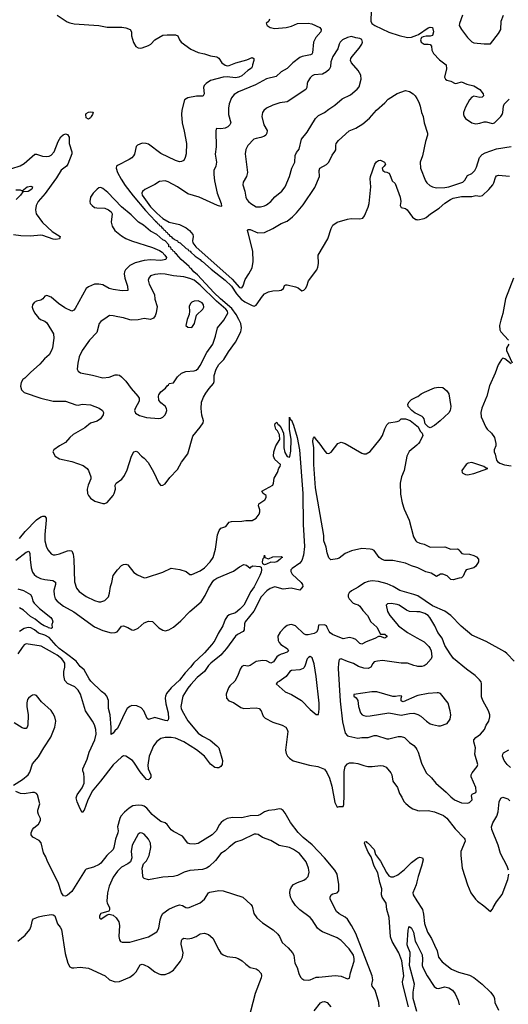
# Model space of a CAD drawing. Header units: inches. Extents: x 1245430 to 1420861, y 606325 to 671315.
# Tile 130 of 256: x 1336167 to 1340883, y 626614 to 636126. Entities that reach past the tile are written whole.
import ezdxf

# ---------------------------------------------------------------- set-up
doc = ezdxf.new("R2010")
doc.units = ezdxf.units.IN
doc.header["$MEASUREMENT"] = 0
for name, color, linetype in [('B3632', 7, 'Continuous'), ('B3633', 7, 'Continuous'), ('B3642', 7, 'Continuous'), ('B3643', 7, 'Continuous')]:
    doc.layers.add(name, color=color, linetype=linetype)

msp = doc.modelspace()

# ---------------------------------------------------------------- linework, layer by layer
at = {"layer": 'B3632', "color": 5}
for points, elevation in [([(1338118.8, 630000), (1338110.2, 629990), (1338011.7, 629908.3), (1337990, 629886.4), (1337949.4, 629830), (1337880.6, 629770), (1337817.5, 629702.5), (1337790.5, 629669.4), (1337743.2, 629590), (1337723.2, 629490), (1337725.4, 629470), (1337735.1, 629450), (1337790, 629352.2), (1337890, 629232.7), (1337930, 629203.2), (1338004.8, 629164.8), (1338070.6, 629110), (1338088.2, 629090), (1338124.9, 628970), (1338122.4, 628930), (1338110, 628912.3), (1338090, 628899.6), (1338070, 628896.9), (1338050, 628901.3), (1338010, 628932.6), (1337950.7, 629010.7), (1337872.7, 629072.7), (1337750, 629151.1), (1337670, 629183.4), (1337630, 629191.7), (1337570, 629192.1), (1337530, 629182.6), (1337490, 629152.3), (1337458.4, 629110), (1337418, 629010), (1337405.4, 628925.4), (1337408.5, 628890), (1337432.2, 628830), (1337432.1, 628807.9), (1337424.6, 628795.4), (1337410, 628784), (1337390, 628786.9), (1337330, 628860.4), (1337270, 628953), (1337254.3, 628970), (1337190, 629011.6), (1337170, 629014), (1337150, 629001.6), (1337070, 628928.6), (1336948.5, 628770), (1336865.9, 628674.1), (1336821.8, 628578.2), (1336790, 628489.3), (1336770, 628466.6), (1336750, 628500.9), (1336721.5, 628570), (1336712.4, 628610), (1336722, 628638), (1336770, 628703.8), (1336788.2, 628750), (1336790, 628806), (1336784.7, 628844.7), (1336776, 628870), (1336778, 628890), (1336817.1, 628982.9), (1336837.8, 629050), (1336893.6, 629170), (1336904.1, 629224.1), (1336903.1, 629270), (1336890, 629312.7), (1336871.1, 629350), (1336802.7, 629450), (1336752.5, 629610), (1336731.9, 629650), (1336699.3, 629679.3), (1336630, 629713.1), (1336602.8, 629742.8), (1336591.9, 629790), (1336594.5, 629830), (1336603.2, 629870), (1336601.1, 629910), (1336590.5, 629930), (1336572.3, 629950), (1336530, 629985.3), (1336504.7, 630000)], 880), ([(1337941.5, 630000), (1337846.7, 629913.3), (1337815.7, 629870), (1337764.9, 629815.1), (1337710, 629745.6), (1337630.2, 629670), (1337584.8, 629615.2), (1337573.7, 629590), (1337570.9, 629570), (1337577.4, 629517.4), (1337600.8, 629430), (1337604.5, 629375.5), (1337599.3, 629360.7), (1337590, 629353.2), (1337570, 629354.5), (1337470, 629383.7), (1337410, 629364), (1337396, 629376), (1337364.2, 629450), (1337338.3, 629478.3), (1337297.4, 629497.4), (1337250, 629499.8), (1337230, 629491.9), (1337205.2, 629470), (1337184.5, 629435.5), (1337110, 629279.5), (1337084.4, 629255.6), (1337070, 629233.2), (1337050, 629222), (1337051.5, 629288.5), (1337039.8, 629410), (1337024.1, 629470), (1337023.1, 629550), (1337009.6, 629590), (1336993, 629610), (1336956.8, 629636.8), (1336854.2, 629734.2), (1336837.2, 629757.2), (1336790, 629844.1), (1336750, 629877.7), (1336712.3, 629930), (1336617.3, 630000)], 860), ([(1338703.9, 630000), (1338690, 629995.7), (1338670, 629985.2), (1338648.7, 629970), (1338616.3, 629923.7), (1338604.9, 629915.1), (1338590, 629910.8), (1338550, 629933), (1338510, 629935.7), (1338450, 629924.6), (1338390, 629887.7), (1338370, 629881.4), (1338330, 629886.6), (1338310, 629877.4), (1338294, 629850), (1338273, 629790), (1338242.9, 629737.1), (1338196.5, 629690), (1338182.6, 629670), (1338159.5, 629610), (1338164.4, 629570), (1338186.8, 629546.8), (1338230, 629528.8), (1338301.9, 629481.9), (1338330, 629470.2), (1338450, 629478.9), (1338478.8, 629470), (1338496.4, 629450), (1338516.5, 629396.5), (1338536.7, 629376.7), (1338610, 629340.8), (1338702, 629310), (1338735.3, 629290), (1338750.3, 629270), (1338755.6, 629250), (1338732.2, 629070), (1338737.6, 629037.6), (1338750.4, 629010.4), (1338770, 628990.7), (1338807, 628967), (1338964.8, 628924.8), (1339044.7, 628910), (1339110, 628886.4), (1339133.1, 628853.1), (1339158, 628798), (1339180.1, 628720.1), (1339210, 628562.8), (1339230, 628518), (1339250, 628526), (1339290, 628524.7), (1339295.4, 628544.6), (1339299.5, 628630), (1339297.8, 628862.2), (1339309.5, 628910.6), (1339330, 628938.6), (1339350, 628946), (1339390, 628946.4), (1339430, 628939.7), (1339490, 628919.7), (1339527.5, 628912.5), (1339569.7, 628910.2), (1339650, 628921.1), (1339676.7, 628916.7), (1339704.6, 628904.6), (1339750.4, 628850), (1339758.7, 628830), (1339768.2, 628770), (1339814.4, 628710), (1339833.4, 628650), (1339856.5, 628616.5), (1339874, 628574), (1339893.8, 628553.8), (1339937.6, 628517.6), (1339962.6, 628502.6), (1340000, 628488.3)], 920), ([(1340000, 629880.1), (1339970, 629886.4), (1339908.7, 629908.7), (1339850, 629910.7), (1339670, 629933.7), (1339622, 629930), (1339590, 629921.6), (1339574.8, 629905.2), (1339557.4, 629870), (1339530, 629857.1), (1339490, 629861.8), (1339437.5, 629877.5), (1339390, 629905.1), (1339330, 629924.8), (1339270, 629950.9), (1339250, 629946), (1339242.9, 629910), (1339241.1, 629858.9), (1339261.3, 629541.3), (1339283.3, 629343.3), (1339310, 629234.9), (1339330, 629208.5), (1339343, 629203), (1339430, 629184.4), (1339470, 629190.2), (1339530, 629191), (1339590, 629211), (1339610, 629211.9), (1339710, 629177.7), (1339730, 629178.3), (1339820.4, 629199.6), (1339850, 629200.8), (1339881.6, 629190), (1339930, 629143.7), (1339970, 629115.3), (1339991.8, 629090), (1340000, 629074.7)], 940), ([(1336107.1, 628730), (1336194.4, 628785.6), (1336248, 628830), (1336263.4, 628856.6), (1336290, 628936), (1336350, 629005.7), (1336398.5, 629090), (1336466.9, 629193.1), (1336506.3, 629290), (1336514.3, 629350), (1336507.2, 629390), (1336488, 629428), (1336470, 629450.9), (1336377.2, 629537.2), (1336330, 629596.9), (1336310, 629603), (1336290, 629598.9), (1336270, 629587.8), (1336250.4, 629570), (1336243, 629557), (1336235.1, 629524.9), (1336235.8, 629490), (1336248.2, 629410), (1336246.5, 629310), (1336239.6, 629290), (1336230, 629279.1), (1336210, 629277.2), (1336190, 629285.3), (1336113.6, 629333.6)], 920), ([(1340000, 629593.1), (1339870, 629537.2), (1339858, 629538), (1339850, 629546), (1339848.7, 629571.3), (1339854, 629590), (1339850, 629592.3), (1339830, 629595.1), (1339793.7, 629586.3), (1339770, 629587), (1339612.9, 629632.9), (1339566.1, 629633.9), (1339392.7, 629607.3), (1339392, 629590), (1339415.9, 629575.9), (1339430.4, 629550.4), (1339438.8, 629490), (1339457.1, 629430), (1339471.8, 629411.8), (1339490, 629402.6), (1339510, 629398.9), (1339550, 629400.8), (1339730, 629428.2), (1339850, 629407.6), (1339930, 629423.8), (1339970, 629424.9), (1340000, 629417.4)], 960), ([(1339638.3, 626590), (1339633.7, 626630), (1339598.3, 626750), (1339570.6, 626790), (1339566.1, 626806.1), (1339574.2, 626850), (1339569.2, 626890), (1339410, 627298.8), (1339370, 627375.5), (1339330, 627435.4), (1339310, 627456.9), (1339250, 627487.6), (1339223.9, 627510), (1339165.4, 627630), (1339163.5, 627650), (1339174, 627670), (1339190, 627681.1), (1339230, 627690.4), (1339247.8, 627710), (1339246.2, 627770), (1339229.8, 627870), (1339210, 627909.7), (1339109.8, 628030), (1338990, 628154.5), (1338904.3, 628224.3), (1338854.4, 628274.4), (1338781.2, 628370), (1338730, 628459.5), (1338710, 628486), (1338690, 628500.4), (1338670, 628501), (1338630, 628491.1), (1338570, 628487.1), (1338530, 628473.8), (1338492.5, 628447.5), (1338470, 628438.1), (1338390, 628435.2), (1338310, 628416.3), (1338220, 628420), (1338170, 628408.1), (1338133.7, 628390), (1338111.5, 628370), (1338095.8, 628350), (1338064.2, 628290), (1338025.3, 628250), (1337890, 628167.7), (1337850, 628160.8), (1337810, 628163.5), (1337789.8, 628169.8), (1337737.8, 628237.8), (1337650, 628281.8), (1337630, 628299.8), (1337590, 628350.8), (1337570, 628367.6), (1337530, 628380.9), (1337466.7, 628426.7), (1337446, 628446), (1337395.5, 628510), (1337370, 628528), (1337350, 628534.8), (1337310, 628538.5), (1337258, 628530), (1337223.6, 628510), (1337178.7, 628470), (1337143.1, 628430), (1337132, 628410), (1337110.3, 628330), (1337117.3, 628290), (1337114.2, 628270), (1337092.2, 628207.8), (1337076.6, 628130), (1337068.1, 628110), (1337007.8, 628052.2), (1336950, 627977.4), (1336935, 627965), (1336879.6, 627940.3), (1336810, 627919.4), (1336799.3, 627910), (1336670, 627704.7), (1336630, 627667.3), (1336610, 627658.4), (1336590, 627662.7), (1336571.3, 627691.3), (1336538.9, 627790), (1336434, 627994), (1336418, 628038), (1336397.2, 628077.2), (1336373.9, 628173.9), (1336355.2, 628195.2), (1336295.1, 628230), (1336278.9, 628250), (1336276.9, 628270), (1336290, 628303), (1336302.4, 628317.6), (1336350, 628353.7), (1336368.6, 628390), (1336367.4, 628410), (1336347, 628447), (1336341.6, 628470), (1336342.7, 628490), (1336362.2, 628550), (1336337.5, 628637.5), (1336329.8, 628649.8), (1336310, 628659.8), (1336290, 628660.5), (1336210, 628646.1), (1336174.5, 628650), (1336129.7, 628670)], 920), ([(1339921, 626590), (1339865.3, 626805.3), (1339863.5, 626830), (1339873.4, 626890), (1339854.9, 627034.9), (1339827.3, 627110), (1339762.1, 627222.1), (1339745.1, 627265.1), (1339732.7, 627452.7), (1339710.6, 627530), (1339704.8, 627590), (1339664.4, 627650), (1339657.8, 627670), (1339661.6, 627730), (1339643.6, 627790), (1339624.4, 627884.4), (1339589.6, 627950), (1339558.6, 628038.6), (1339530, 628085.1), (1339509.7, 628130), (1339496, 628170), (1339498, 628182), (1339510, 628186.8), (1339516.2, 628176.2), (1339530, 628171.5), (1339587.9, 628110), (1339602.2, 628062.2), (1339650, 627997.5), (1339706.6, 627886.6), (1339730, 627854.5), (1339750, 627845.2), (1339774.2, 627845.8), (1339816.1, 627863.9), (1339882.4, 627917.6), (1339950, 627984.9), (1340000, 628022.8)], 880), ([(1340000, 627796), (1339993.4, 627766.6), (1339963.2, 627690), (1339964.2, 627670), (1340000, 627613.9)], 880), ([(1336150, 627223.8), (1336218.2, 627281.8), (1336264.5, 627335.5), (1336278.3, 627370), (1336290, 627426), (1336301.4, 627438.5), (1336350, 627458.4), (1336390, 627468.2), (1336470, 627480.5), (1336490, 627477.3), (1336504.7, 627470), (1336530.8, 627390), (1336558.7, 627358.7), (1336570, 627338), (1336604.8, 627104.8), (1336631.7, 627010), (1336650, 626977.1), (1336670, 626966.3), (1336690, 626964.9), (1336750, 626974), (1336830, 626962.4), (1336991.3, 626890), (1337034.8, 626850), (1337090, 626830.3), (1337130, 626835.3), (1337230, 626875.3), (1337270, 626904.2), (1337292.3, 626927.7), (1337330, 626994), (1337350, 627000.3), (1337370, 626995.8), (1337410, 626976.2), (1337470, 626928.2), (1337510, 626908.4), (1337530, 626902.9), (1337570, 626902.6), (1337610, 626919), (1337650, 626943.6), (1337662.7, 626957.3), (1337718, 627030), (1337738, 627070), (1337745.3, 627110), (1337725.2, 627194.8), (1337728.3, 627230), (1337736.2, 627243.8), (1337750, 627252.4), (1337790, 627244.9), (1337828.3, 627251.7), (1337869.8, 627270.2), (1337910, 627295.3), (1337950, 627301.3), (1337990, 627288), (1338030, 627253), (1338090, 627139.1), (1338110, 627108), (1338130, 627090.5), (1338170, 627074.9), (1338250, 627065.7), (1338277.3, 627057.3), (1338314.4, 627034.4), (1338350, 627000.5), (1338390, 626970.8), (1338450, 626957.3), (1338470, 626944), (1338496.4, 626910), (1338500.4, 626890), (1338496.4, 626870), (1338441.3, 626718.7), (1338374.6, 626470)], 920), ([(1340000, 626545.1), (1339966.2, 626670), (1339963.6, 626730), (1339976.5, 626810), (1339928.1, 626990), (1339937.6, 627097.6), (1339935.8, 627115.8), (1339912.1, 627170), (1339908.2, 627190), (1339916, 627330), (1339922.7, 627357.3), (1339930, 627366.8), (1339950, 627350.5), (1339969.2, 627310), (1339985.4, 627225.4), (1340000, 627195)], 860), ([(1339010, 626550.3), (1339070, 626626.7), (1339090, 626637.6), (1339110, 626639.7), (1339135.3, 626630), (1339168.8, 626588.8)], 920)]:
    msp.add_lwpolyline(points, dxfattribs=dict(at, elevation=elevation))
at = {"layer": 'B3632', "color": 5, "elevation": 940}
for points in [[(1338970, 629973.6), (1338954.9, 629965.1), (1338942.4, 629950), (1338924, 629890), (1338912.6, 629867.4), (1338902.2, 629857.8), (1338870, 629843.8), (1338790, 629837.4), (1338774, 629830), (1338738, 629782), (1338670, 629731.6), (1338654.4, 629725.6), (1338641, 629710), (1338730, 629632.4), (1338790, 629606), (1338888, 629550), (1338970, 629462.6), (1339030, 629414.9), (1339050, 629414.8), (1339056.3, 629463.7), (1339057, 629523), (1339030, 629780.7), (1339010, 629901.6), (1338990, 629961.3)], [(1337330, 628269.6), (1337310, 628256.2), (1337253.1, 628150), (1337244.4, 628090), (1337248.7, 628030), (1337235.5, 627990), (1337210.3, 627969.7), (1337150, 627938), (1337110, 627901.6), (1337070, 627843.7), (1337030, 627756), (1337014.9, 627690), (1337009.1, 627609.1), (1337010.6, 627590), (1337034, 627550), (1337034.8, 627525.2), (1337026.4, 627513.6), (1336950, 627491.8), (1336938.8, 627470), (1336938, 627450), (1336950, 627438), (1337010, 627478), (1337030, 627486), (1337070, 627474.8), (1337098.8, 627450), (1337122.8, 627410), (1337130, 627374), (1337124.9, 627270), (1337130, 627236), (1337141.3, 627221.3), (1337155.1, 627215.1), (1337230, 627213.1), (1337410, 627265.3), (1337490, 627313), (1337510.7, 627349.3), (1337522.2, 627430), (1337536.9, 627470), (1337550, 627490.4), (1337606.1, 627533.9), (1337670, 627562.9), (1337710, 627574.9), (1337738.8, 627570), (1337770, 627548.2), (1337790, 627546), (1337802, 627550), (1337910, 627593.4), (1337949.3, 627630), (1337989.3, 627690), (1338002.6, 627697.4), (1338090, 627713.1), (1338131.3, 627710), (1338321, 627650), (1338399.3, 627579.3), (1338410, 627562), (1338426, 627490), (1338455.5, 627450), (1338510, 627400.3), (1338612.2, 627332.2), (1338658.8, 627290), (1338674.8, 627270), (1338701, 627210), (1338758, 627158), (1338799.5, 627110), (1338811.7, 627090), (1338823.1, 627010), (1338843.7, 626970), (1338860.4, 626910), (1338877.6, 626877.6), (1338890, 626862.8), (1338910, 626850.6), (1338950, 626848.2), (1338970, 626850.4), (1339030, 626877.3), (1339054.8, 626874.8), (1339212.8, 626892.8), (1339270, 626885.5), (1339330, 626861.6), (1339350, 626867.3), (1339360.4, 626919.6), (1339396.3, 627030), (1339396.6, 627056.6), (1339389.5, 627090), (1339346, 627150), (1339270, 627229.8), (1339230, 627256.8), (1339090, 627313.7), (1339063, 627330), (1339042.2, 627350), (1338991.1, 627430), (1338970, 627453.6), (1338870, 627527.3), (1338829.8, 627569.8), (1338796.3, 627616.3), (1338780.5, 627650), (1338774.3, 627690), (1338778.9, 627721.1), (1338791.1, 627748.9), (1338810, 627770.4), (1338849, 627790), (1338910, 627812.2), (1338931.8, 627828.2), (1338951.2, 627850), (1338961.3, 627890), (1338955.8, 627930), (1338932, 627990), (1338867.4, 628070), (1338810, 628109.8), (1338770, 628128.9), (1338670, 628147.7), (1338590, 628197.6), (1338510, 628223.9), (1338470, 628253.8), (1338450, 628259), (1338430, 628257), (1338310, 628199.7), (1338250, 628180.7), (1338187.3, 628132.7), (1338150, 628095.6), (1338109, 628071), (1338057.7, 628002.3), (1337994.8, 627945.2), (1337970, 627929.7), (1337930, 627916.2), (1337810, 627908), (1337754.8, 627890), (1337690, 627858), (1337652.3, 627847.7), (1337550, 627843.6), (1337410, 627817.2), (1337370, 627829), (1337360.2, 627840.2), (1337354.6, 627854.6), (1337349.2, 627930), (1337361.2, 627970), (1337390, 628001), (1337418, 628050), (1337432.8, 628127.2), (1337429.6, 628170), (1337409.6, 628210), (1337370, 628257.6), (1337350, 628267.8)]]:
    msp.add_lwpolyline(points, close=True, dxfattribs=at)
at = {"layer": 'B3633', "color": 5}
for points, elevation in [([(1336528.2, 636170), (1336625.8, 636105.8), (1336650, 636095.1), (1336693.6, 636086.4), (1336930.1, 636070.1), (1337010, 636054.3), (1337152.3, 636052.3), (1337190, 636047.6), (1337231.7, 636031.7), (1337246.7, 636010), (1337246.4, 635970), (1337266.2, 635906.2), (1337288.1, 635868.1), (1337310, 635854.8), (1337330, 635850.8), (1337350, 635854), (1337410, 635878), (1337432.3, 635890), (1337472, 635930), (1337550, 635976.5), (1337590, 635981.1), (1337670, 635980.5), (1337694.8, 635970), (1337708.2, 635930), (1337724, 635910), (1337819.9, 635839.9), (1337890, 635808.8), (1337950, 635797), (1338010, 635775.8), (1338070, 635766.4), (1338090, 635753.4), (1338118.2, 635710), (1338150, 635685.4), (1338170, 635680.9), (1338190, 635684), (1338253.6, 635710), (1338360.5, 635739.5), (1338410, 635760.4), (1338427.3, 635750), (1338426.4, 635730), (1338412.7, 635690), (1338410.4, 635669.6), (1338403.1, 635656.9), (1338370, 635634.3), (1338310, 635582), (1338282, 635570), (1338250, 635564.3), (1338170, 635573.5), (1338130, 635571.7), (1338010, 635537.6), (1337968, 635510), (1337949.1, 635490), (1337941.3, 635470), (1337946.4, 635410), (1337938.8, 635390), (1337930, 635386), (1337874.6, 635385.4), (1337790, 635371), (1337757.1, 635350), (1337732.2, 635252.2), (1337727.2, 635210), (1337734.3, 635130), (1337754.6, 635050), (1337775.8, 634930), (1337774, 634830), (1337765.5, 634794.5), (1337750, 634766.6), (1337730, 634754.5), (1337710, 634753.6), (1337670, 634766.9), (1337530, 634832.9), (1337410, 634923.1), (1337388.9, 634931.1), (1337350, 634931.5), (1337305.3, 634914.7), (1337290, 634901.2), (1337273.6, 634826.4), (1337266.4, 634810), (1337250, 634791.8), (1337224.8, 634775.2), (1337110, 634718.7), (1337100.4, 634710), (1337097.6, 634690), (1337110.8, 634650), (1337145.9, 634585.9), (1337185.6, 634525.6), (1337263.5, 634423.5), (1337381.5, 634281.5), (1337478.4, 634178.4), (1337491.6, 634170), (1337497.8, 634157.8), (1337511, 634150), (1337517.3, 634137.3), (1337530, 634131), (1337537.4, 634117.4), (1337551.3, 634110), (1337557.3, 634097.3), (1337571.5, 634090), (1337577.4, 634077.4), (1337591.7, 634070), (1337596.1, 634056.1), (1337610.4, 634050), (1337615.5, 634035.5), (1337630, 634032), (1337638, 634018), (1337656.3, 634010), (1337661.3, 634001.3), (1337690.3, 633990), (1337697.6, 633977.6), (1337714.9, 633970), (1337775.2, 633915.2), (1337790, 633910.2), (1337797.3, 633897.3), (1337812.8, 633890), (1337818.9, 633878.9), (1337862, 633842), (1337907.7, 633810), (1337917.4, 633797.4), (1337932.6, 633790), (1338016.1, 633716.1), (1338150.8, 633610), (1338210, 633551.3), (1338258.7, 633478.7), (1338305.9, 633426), (1338339.6, 633399.6), (1338410, 633363.5), (1338430, 633359.2), (1338450, 633368.7), (1338510, 633455.8), (1338530, 633477), (1338570, 633496.4), (1338610, 633507.7), (1338670, 633508.4), (1338690, 633514), (1338714, 633530), (1338723.1, 633556.9), (1338735.3, 633564.7), (1338750, 633566), (1338830, 633545.5), (1338855.3, 633535.3), (1338890, 633507.3), (1338910, 633513.4), (1338926.6, 633530), (1338939.6, 633550), (1338955.5, 633604.5), (1339036, 633710), (1339045.1, 633734.9), (1339049.6, 633770.4), (1339046.9, 633850), (1339140.7, 634010), (1339173.5, 634110), (1339190, 634142.4), (1339232.3, 634170), (1339330, 634200.2), (1339365.7, 634205.7), (1339450, 634200.9), (1339478.4, 634210), (1339495.8, 634230), (1339530, 634314), (1339539.2, 634350), (1339556.4, 634510), (1339549.8, 634590), (1339552.8, 634610), (1339595.3, 634730), (1339610, 634751.3), (1339630, 634766.8), (1339650, 634767.3), (1339686.8, 634750), (1339697.3, 634730), (1339686, 634710), (1339664.7, 634690), (1339671, 634670), (1339690, 634657.3), (1339710, 634654), (1339730, 634642.8), (1339739.1, 634630), (1339762.8, 634570), (1339790, 634544), (1339838.3, 634410), (1339844.4, 634370), (1339840.9, 634330), (1339848.4, 634310), (1339890, 634300.6), (1339907.4, 634290), (1339957.8, 634217.7), (1339990, 634196.3), (1340000, 634194.6)], 920), ([(1339558, 636210), (1339557.1, 636110), (1339566.4, 636090), (1339595.8, 636070), (1339730, 636004.6), (1339830, 635972), (1339910, 635953.7), (1339950, 635956.3), (1340000, 635977.4)], 960), ([(1338578, 636130), (1338571.3, 636110), (1338546, 636090), (1338556, 636070), (1338584.7, 636050), (1338630, 636040.4), (1338738, 636050), (1338790, 636063.2), (1338850, 636088.4), (1338950, 636092.9), (1338986.2, 636086.2), (1339064, 636050), (1339077.6, 636030), (1339072.9, 636010), (1339025.9, 635954.1), (1339002.7, 635910), (1338994.6, 635805.4), (1338987.8, 635792.2), (1338975, 635785), (1338893, 635770), (1338870, 635760.2), (1338802.9, 635710), (1338750, 635654.8), (1338690, 635622.4), (1338642.2, 635577.8), (1338550, 635555), (1338442.1, 635497.9), (1338279.3, 635430), (1338237.6, 635402.4), (1338212, 635370), (1338188.3, 635311.7), (1338181.8, 635270), (1338182.2, 635210), (1338203.6, 635130), (1338196, 635110), (1338176.4, 635090), (1338150, 635078), (1338110, 635071.1), (1338070, 635076.2), (1338063.8, 635070), (1338060.3, 635050), (1338062.3, 634897.7), (1338053.7, 634826.3), (1338065.5, 634750), (1338059.6, 634710), (1338042.4, 634670), (1338041.5, 634630), (1338048.7, 634568.7), (1338072.6, 634450), (1338112, 634350), (1338114.9, 634325.1), (1338110, 634322.4), (1338077, 634330), (1337900.7, 634410), (1337790, 634444.2), (1337690, 634511.6), (1337600, 634560), (1337570, 634569.8), (1337515.8, 634564.2), (1337470, 634534), (1337375.1, 634484.9), (1337352.4, 634467.6), (1337344.9, 634450), (1337350.3, 634430), (1337430, 634317), (1337490, 634256.3), (1337550, 634204.1), (1337611.1, 634168.9), (1337710, 634147.4), (1337773.6, 634113.6), (1337806.7, 634090), (1337837, 634050), (1337841.7, 634030), (1337834.7, 633990), (1337838.3, 633970), (1337866.6, 633930), (1338219, 633619), (1338290, 633538.5), (1338310, 633536), (1338323.8, 633556.2), (1338343, 633617), (1338380.3, 633670), (1338409.6, 633729.6), (1338421.6, 633790), (1338418.4, 633890), (1338372.3, 634067.7), (1338367.3, 634090), (1338370, 634098), (1338390, 634099.5), (1338467.2, 634067.2), (1338530.7, 634069.3), (1338610, 634107.9), (1338690, 634158.5), (1338750, 634180.9), (1338799.5, 634220.5), (1338839.5, 634260.5), (1338902.4, 634337.6), (1339014.3, 634505.7), (1339060.5, 634610), (1339056.2, 634670), (1339063.7, 634690), (1339130, 634728.2), (1339149.6, 634750), (1339183.3, 634816.7), (1339210, 634851), (1339218.4, 634870), (1339217, 634910), (1339222, 634930), (1339242.8, 634957.2), (1339347.3, 635052.7), (1339410, 635076.4), (1339479.2, 635120.8), (1339544.2, 635175.8), (1339610, 635252.7), (1339690, 635321.6), (1339722.9, 635357.1), (1339810, 635412.2), (1339890, 635440.5), (1339930, 635431.6), (1339966.4, 635410), (1339985.7, 635390), (1340000, 635364)], 940), ([(1336090, 634687.6), (1336170, 634713), (1336210, 634736.9), (1336313.7, 634826.3), (1336330, 634827.6), (1336388.7, 634808.7), (1336423.7, 634803.7), (1336450, 634807), (1336470, 634817.9), (1336500.3, 634850), (1336537.4, 634950), (1336565, 634995), (1336586.7, 635013.3), (1336610, 635021.6), (1336630, 635016.5), (1336643.4, 634990), (1336645.7, 634930), (1336669.6, 634850), (1336670.1, 634830), (1336632.9, 634730), (1336617.2, 634710), (1336566.7, 634673.3), (1336521.9, 634598.1), (1336471.7, 634528.3), (1336412.4, 634447.6), (1336346.4, 634370), (1336325.5, 634330), (1336318, 634290), (1336327.2, 634250), (1336386.7, 634166.8), (1336478.9, 634078.9), (1336559.1, 634030), (1336551, 634010), (1336517.2, 634002.8), (1336490, 634004.1), (1336390, 634041.6), (1336370, 634045), (1336270, 634033.2), (1336177.3, 634037.3), (1336108.7, 634048.7)], 880), ([(1336130, 634482), (1336170, 634480.7), (1336190, 634471), (1336239.3, 634510), (1336276, 634516), (1336290.5, 634510), (1336283.8, 634490), (1336250, 634466), (1336198, 634462), (1336174, 634430), (1336132.7, 634387.3)], 860), ([(1340000, 632318), (1339985.3, 632325.3), (1339951.3, 632350), (1339915.6, 632390), (1339912.7, 632410), (1339927, 632433), (1339950, 632456), (1340000, 632481)], 880), ([(1336166.1, 631113.9), (1336219.2, 631180.7), (1336330, 631293.8), (1336370, 631322.2), (1336390, 631329), (1336410, 631328.2), (1336420.9, 631310), (1336423.5, 631290), (1336409, 631151), (1336410.9, 631090.9), (1336426, 631030), (1336441.2, 631001.2), (1336470, 630966.4), (1336490, 630957), (1336510, 630956), (1336550, 630964.4), (1336630, 630996.1), (1336650, 630998.9), (1336670, 630994.4), (1336682.8, 630962.8), (1336691, 630910), (1336694.9, 630694.9), (1336715.3, 630635.3), (1336741.6, 630601.6), (1336810, 630553.1), (1336890, 630513.4), (1336930, 630502.6), (1336950, 630502.6), (1336990, 630514.9), (1337022.7, 630550), (1337035, 630585), (1337042.3, 630650), (1337056.1, 630690), (1337070, 630757.1), (1337110, 630812.6), (1337150, 630851.6), (1337170, 630862.4), (1337190, 630865.5), (1337210, 630859.1), (1337270, 630786), (1337303.6, 630763.6), (1337370, 630734.9), (1337390, 630736.4), (1337550, 630790.2), (1337630, 630826), (1337714.1, 630814.1), (1337774, 630794), (1337810, 630766), (1337830, 630764.7), (1337910, 630801.6), (1337950, 630830.5), (1338005.1, 630890), (1338033.6, 630930), (1338056.9, 631010), (1338077.6, 631150), (1338093.6, 631190), (1338110, 631212.7), (1338156, 631230), (1338190, 631272.4), (1338210, 631277.1), (1338310, 631281.5), (1338350, 631288.7), (1338410, 631287.7), (1338450, 631310.3), (1338479.7, 631350), (1338486.3, 631370), (1338486, 631390), (1338472.7, 631430), (1338474, 631450), (1338532.7, 631487.3), (1338547.6, 631510), (1338546.6, 631530), (1338517.2, 631550), (1338504, 631570), (1338609.6, 631630.4), (1338618.4, 631650), (1338623.8, 631696.2), (1338654.5, 631750), (1338667.2, 631792.8), (1338682, 631810), (1338684, 631830), (1338630, 631876), (1338615.6, 631910), (1338621.6, 631950), (1338640.5, 632010), (1338676.4, 632070), (1338674.8, 632114.8), (1338654.5, 632154.5), (1338640.9, 632170), (1338629.4, 632209.4), (1338633.6, 632226.4), (1338650, 632238), (1338658, 632218), (1338670, 632210.3), (1338690, 632181.7), (1338711.9, 632130), (1338717.2, 632090), (1338718, 631990), (1338725.1, 631945.1), (1338750, 631906.3), (1338770, 631900.3), (1338773.1, 631906.9), (1338783.5, 631956.5), (1338788, 632070), (1338769.9, 632170), (1338770, 632284.7), (1338781.1, 632261.1), (1338790, 632255.5), (1338810.2, 632210), (1338844.7, 632090), (1338868.4, 631970), (1338899.7, 631550), (1338903.5, 631250), (1338915.8, 631035.8), (1338907.2, 630952.8), (1338890, 630902.7), (1338870, 630874.2), (1338796.7, 630823.3), (1338785.2, 630810), (1338783.9, 630796.1), (1338796.6, 630770), (1338882.6, 630690), (1338898.3, 630670), (1338898.4, 630650), (1338887.5, 630632.5), (1338870, 630616.2), (1338786.5, 630633.5), (1338710, 630624.1), (1338630, 630647.1), (1338586, 630630), (1338551.7, 630608.3), (1338498.4, 630550), (1338428.2, 630411.8), (1338343.6, 630310), (1338336.6, 630290), (1338334.3, 630230), (1338325.4, 630214.6), (1338270, 630185), (1338250.6, 630169.4), (1338161.7, 630050), (1338118.8, 630000)], 880), ([(1340000, 630833.4), (1339950, 630848.9), (1339890, 630874.2), (1339770, 630899.9), (1339690, 630900.1), (1339664.4, 630910), (1339638.3, 630930), (1339590, 630998), (1339570, 631008.6), (1339550, 631012.3), (1339470, 631016.2), (1339370, 630994.5), (1339310.1, 630969.9), (1339250, 630924.2), (1339230, 630916.1), (1339170, 630907.7), (1339150, 630927), (1339134.4, 630974.4), (1339125.5, 631030), (1339103.7, 631090), (1339102.9, 631142.9), (1339023.8, 631603.8), (1339006.9, 631830), (1339006.2, 631990), (1338996.9, 632050), (1339000.1, 632079.9), (1339006.3, 632093.7), (1339010, 632096), (1339018.4, 632078.4), (1339065.2, 632025.2), (1339102.8, 631970), (1339130, 631938.8), (1339150, 631936), (1339172.5, 631947.5), (1339238, 632030), (1339270, 632044.7), (1339310, 632030.6), (1339470, 631939.3), (1339490, 631930.4), (1339510, 631930.4), (1339550, 631955.3), (1339647, 632073), (1339668.7, 632110), (1339690, 632174), (1339710, 632210.8), (1339730, 632230.7), (1339810, 632244), (1339830, 632251), (1339849.6, 632270.4), (1339890, 632271.5), (1339934.8, 632254.8), (1340000, 632202.4)], 880), ([(1340000, 632016.1), (1339926.2, 631953.8), (1339903.5, 631910), (1339877.5, 631770), (1339850.8, 631709.2), (1339838.3, 631650), (1339843, 631543), (1339858.9, 631458.9), (1339878.5, 631398.5), (1339927.2, 631290), (1339968.5, 631128.5), (1339990.3, 631090.3), (1340000, 631082.7)], 880), ([(1336130, 630903.5), (1336230, 630983.2), (1336254, 630990), (1336264.2, 630970), (1336266.5, 630910), (1336277.2, 630830), (1336291.4, 630790), (1336306.7, 630766.7), (1336328.2, 630748.2), (1336368.7, 630728.7), (1336410, 630718), (1336487.7, 630707.7), (1336511.1, 630691.1), (1336511.1, 630670), (1336498, 630610), (1336500.7, 630570), (1336510.3, 630530), (1336528.9, 630510), (1336590, 630460.2), (1336690, 630405), (1336890, 630261.5), (1336970, 630224.7), (1337050, 630204), (1337090, 630205.5), (1337106.8, 630213.2), (1337124.7, 630230), (1337150, 630267.7), (1337169.5, 630270.5), (1337210, 630254.9), (1337250, 630230.5), (1337270, 630228.2), (1337310, 630248.4), (1337370, 630299.1), (1337410, 630316), (1337450, 630310.8), (1337510.4, 630250.3), (1337548.7, 630228.7), (1337570, 630222.4), (1337605.2, 630230), (1337650, 630258.7), (1337722.4, 630317.6), (1337810, 630408.5), (1337917.3, 630502.7), (1337958.3, 630561.7), (1337990, 630630.4), (1338025.7, 630690), (1338042, 630710), (1338070, 630731.6), (1338230, 630798), (1338290, 630840.4), (1338330, 630862), (1338356.7, 630856.7), (1338390, 630826), (1338400.2, 630839.8), (1338418, 630850), (1338484.8, 630844.8), (1338496.5, 630836.5), (1338500.8, 630810), (1338498, 630790), (1338483.7, 630756.3), (1338430, 630647.6), (1338397.6, 630602.4), (1338330, 630469.6), (1338292.4, 630430), (1338250, 630395.6), (1338190, 630376.3), (1338170, 630361.6), (1338151.8, 630330), (1338128.9, 630270), (1338083.7, 630196.3), (1338050, 630129.7), (1338022.7, 630090), (1337952.4, 630010), (1337941.5, 630000)], 860), ([(1340000, 630562.3), (1339970, 630573.7), (1339835.1, 630610), (1339772.8, 630650), (1339715.1, 630675.1), (1339630, 630697.9), (1339570, 630703.4), (1339530, 630699.8), (1339495.2, 630684.8), (1339435.3, 630644.7), (1339370, 630609.7), (1339347, 630590), (1339338, 630570), (1339337.4, 630550), (1339346.4, 630530), (1339386.7, 630490), (1339410, 630478), (1339433.6, 630473.6), (1339450, 630460.2), (1339479, 630419), (1339524.7, 630370), (1339557.8, 630310), (1339615.7, 630255.7), (1339650, 630190.5), (1339690, 630190.2), (1339713.4, 630170), (1339710, 630162.7), (1339690, 630151.8), (1339650, 630167.8), (1339630, 630168.4), (1339593.6, 630146.4), (1339510, 630115.3), (1339470, 630093.3), (1339450, 630098.5), (1339410, 630138.2), (1339390, 630148.8), (1339350, 630156.5), (1339290, 630146), (1339187.1, 630187.1), (1339163.2, 630203.2), (1339154.8, 630214.8), (1339133.4, 630253.4), (1339130, 630269), (1339110, 630279), (1339050, 630275.3), (1339043.6, 630230), (1339032.3, 630207.7), (1339010, 630197.2), (1338950, 630184), (1338930, 630184.4), (1338910, 630192.5), (1338828.5, 630270), (1338790, 630282.1), (1338770, 630280.7), (1338750, 630273.2), (1338719.3, 630250), (1338679.7, 630210), (1338659.6, 630170), (1338662.4, 630130), (1338671.3, 630110), (1338688, 630090), (1338749.1, 630050), (1338760.2, 630030), (1338750, 630014.3), (1338703.9, 630000)], 920), ([(1336147.7, 630627.7), (1336204, 630610), (1336270, 630573.4), (1336284.6, 630550), (1336294.3, 630510), (1336305.3, 630490), (1336358.5, 630438.5), (1336466.8, 630350), (1336481, 630330), (1336486, 630310), (1336476.9, 630283.1), (1336481, 630250), (1336470, 630243.7), (1336445.2, 630250), (1336438.4, 630258.4), (1336403.7, 630270), (1336370, 630289.9), (1336316, 630336), (1336270, 630359.8), (1336202.5, 630422.4), (1336165, 630445)], 840), ([(1340000, 630406.6), (1339930, 630409.1), (1339901.8, 630421.8), (1339830.9, 630470), (1339810, 630477.2), (1339753.8, 630486.2), (1339718, 630482), (1339704.9, 630470), (1339716.9, 630410), (1339740.3, 630370), (1339822.8, 630270), (1339910, 630204.7), (1340000, 630154.7)], 940), ([(1336617.3, 630000), (1336549.5, 630050), (1336518.8, 630078.8), (1336450, 630157.7), (1336410, 630180.3), (1336350, 630198.6), (1336310, 630230.5), (1336275.1, 630250), (1336250, 630255.1), (1336210, 630244.5), (1336163.7, 630216.3)], 860), ([(1336504.7, 630000), (1336375.2, 630075.2), (1336230, 630095.3), (1336210, 630085.1), (1336190, 630061.5), (1336147.9, 630000)], 880)]:
    msp.add_lwpolyline(points, dxfattribs=dict(at, elevation=elevation))
for points, elevation in [([(1339370, 635962.9), (1339330, 635953), (1339282, 635930), (1339261.6, 635910), (1339250.5, 635890), (1339236.2, 635843.8), (1339189.1, 635770), (1339170, 635719), (1339166.5, 635670), (1339154.2, 635645.8), (1339130, 635621.3), (1339090, 635600.4), (1339010, 635593.7), (1338990, 635584.2), (1338970, 635562.9), (1338949, 635530), (1338942.3, 635510), (1338938.4, 635470), (1338927.7, 635450), (1338750, 635331.6), (1338678.3, 635321.7), (1338610, 635300.4), (1338549.3, 635270.7), (1338524.9, 635250), (1338510.4, 635230), (1338503.8, 635190), (1338524.4, 635110), (1338554.1, 635054.1), (1338554, 635030), (1338543, 635010), (1338530, 634999.6), (1338493.5, 634986.5), (1338450, 634979.6), (1338427.7, 634970), (1338370.3, 634909.7), (1338348.9, 634871.1), (1338343.7, 634830), (1338367.2, 634650), (1338357.4, 634610), (1338324.2, 634555.8), (1338319.7, 634530), (1338338.9, 634470), (1338350.5, 634410), (1338359.3, 634390), (1338375.5, 634370), (1338398, 634350), (1338450, 634319.5), (1338490, 634318.7), (1338530, 634328.8), (1338550, 634338.7), (1338590, 634370.3), (1338630, 634413.4), (1338696.9, 634470), (1338728.8, 634511.2), (1338772.6, 634610), (1338792.4, 634690), (1338824, 634750), (1338827, 634813), (1338838.8, 634841.2), (1338865.7, 634874.3), (1338888.4, 634970), (1338940.9, 635039.1), (1339022, 635170), (1339050, 635198.9), (1339110, 635227.7), (1339150, 635261.5), (1339210, 635300.9), (1339278.9, 635361.1), (1339359.1, 635400.9), (1339425.6, 635454.4), (1339443.6, 635476.4), (1339462.7, 635550), (1339458.4, 635590), (1339433.5, 635633.5), (1339368.3, 635710), (1339360.5, 635730), (1339363, 635750), (1339374.7, 635770), (1339442.2, 635850), (1339468.2, 635890), (1339475.8, 635910), (1339470, 635935.1), (1339450, 635945.1), (1339410, 635949.5)], 960), ([(1336830, 635165.4), (1336810, 635177.6), (1336806, 635210), (1336810, 635219.5), (1336830, 635231.6), (1336850, 635237), (1336873.2, 635233.2), (1336876, 635230), (1336870.8, 635210.8), (1336858, 635190), (1336850, 635178.4)], 880), ([(1336950, 634505.3), (1336930, 634502), (1336915.8, 634490), (1336874.9, 634450), (1336850.5, 634410), (1336843, 634370), (1336848, 634350), (1336864.9, 634330), (1336890, 634312.7), (1336910, 634307), (1336990, 634306.3), (1337025.5, 634290), (1337050.2, 634270.2), (1337058.9, 634250), (1337049, 634170), (1337059.5, 634130), (1337086.7, 634090), (1337150, 634036.5), (1337190, 634013.1), (1337247.3, 633990), (1337450, 633925.2), (1337517.1, 633897.2), (1337540.7, 633880.7), (1337569.4, 633850), (1337582.6, 633830), (1337578.7, 633810), (1337530, 633800.4), (1337430, 633805.4), (1337370, 633800.1), (1337282.4, 633777.6), (1337231.3, 633750), (1337189.2, 633710), (1337179.2, 633690), (1337176.5, 633670), (1337182.2, 633630), (1337208.9, 633551.1), (1337210, 633509.3), (1337154.7, 633505.3), (1337070, 633518.3), (1337029.9, 633529.9), (1336970, 633563.5), (1336930, 633571.1), (1336890, 633569.7), (1336830, 633546), (1336810, 633529.4), (1336703.1, 633336.9), (1336690, 633318.4), (1336670.3, 633309.7), (1336602.6, 633342.6), (1336542.7, 633382.7), (1336470, 633444.5), (1336430, 633460.9), (1336410, 633455.1), (1336390.2, 633429.8), (1336370, 633416.4), (1336330, 633407.6), (1336305.3, 633394.7), (1336290.2, 633370), (1336288.4, 633350), (1336292.9, 633330), (1336310, 633295.5), (1336350, 633244), (1336366.8, 633230), (1336410, 633213), (1336430, 633196.3), (1336492.4, 633092.4), (1336496.9, 633050), (1336483.4, 632956.6), (1336475.5, 632930), (1336451.3, 632888.7), (1336406.5, 632850), (1336361.7, 632798.3), (1336270, 632718.9), (1336216.9, 632663.1), (1336198.8, 632650), (1336179.8, 632620.2), (1336174.8, 632585.2), (1336185.5, 632550), (1336210, 632524.2), (1336370, 632468.3), (1336490, 632440.7), (1336610, 632440.8), (1336710, 632405), (1336730, 632403.5), (1336770, 632410.2), (1336850, 632404), (1336933.5, 632373.5), (1336966, 632350), (1336976.4, 632330), (1336973.7, 632310), (1336948.4, 632270), (1336913.7, 632246.3), (1336850, 632227.1), (1336796.3, 632183.7), (1336682.5, 632117.5), (1336650.3, 632090), (1336610, 632042), (1336550.8, 632010), (1336496, 631970), (1336488.2, 631950), (1336510.5, 631910), (1336550, 631883.7), (1336670, 631858.9), (1336778.2, 631818.2), (1336817.3, 631790), (1336830.7, 631770), (1336854.9, 631710), (1336854.4, 631690), (1336826.7, 631630), (1336818, 631590), (1336822, 631550), (1336830.4, 631530), (1336850, 631503), (1336893.5, 631473.5), (1336970, 631452.7), (1336990, 631450.5), (1337010, 631460.5), (1337069.5, 631530), (1337079.6, 631550), (1337091.1, 631588.9), (1337089.7, 631630.3), (1337098.4, 631650), (1337152.9, 631687.1), (1337177.3, 631722.7), (1337203.9, 631776.1), (1337246.9, 631910), (1337270, 631950.7), (1337290, 631958.8), (1337304.7, 631950), (1337344, 631910), (1337370, 631890.4), (1337408.5, 631848.5), (1337458.6, 631758.6), (1337510, 631647.3), (1337530, 631625.5), (1337550, 631628.2), (1337570, 631643.1), (1337616.2, 631703.8), (1337690, 631780.7), (1337729.7, 631850), (1337788.8, 631931.2), (1337837.3, 632102.7), (1337910, 632188.4), (1337938, 632230), (1337939.6, 632250), (1337924.4, 632304.4), (1337917.2, 632370), (1337922, 632430), (1337940.6, 632479.4), (1337962.3, 632517.7), (1337995.7, 632564.3), (1338036.8, 632610), (1338042.8, 632630), (1338043.9, 632690), (1338062.4, 632750), (1338090, 632793.4), (1338138.5, 632841.5), (1338183.1, 632916.9), (1338248.5, 633011.5), (1338301.2, 633110), (1338309.3, 633150), (1338300.4, 633190), (1338283.5, 633230), (1338257.2, 633277.2), (1338215.5, 633335.5), (1338103.8, 633430), (1338040.8, 633490), (1337881.8, 633661.8), (1337849.2, 633690), (1337822.1, 633722.1), (1337808.9, 633730), (1337802, 633742), (1337725.6, 633810), (1337680.9, 633860.9), (1337666.6, 633870), (1337664, 633884), (1337649, 633890), (1337643.1, 633903.1), (1337628.7, 633910), (1337627.3, 633927.3), (1337608, 633930), (1337606, 633950), (1337570, 633988), (1337550, 633998), (1337489.5, 634049.5), (1337430, 634083.7), (1337360.5, 634140.5), (1337312.7, 634170), (1337242.2, 634242.2), (1337150, 634317.2), (1337016.3, 634456.3), (1336970, 634495.3)], 920), ([(1337530, 633670.8), (1337470, 633665.4), (1337430, 633651.3), (1337412.7, 633630), (1337408.5, 633610), (1337417.6, 633570), (1337467.1, 633470), (1337472.8, 633427.2), (1337493.7, 633353.7), (1337485.5, 633294.5), (1337475, 633265), (1337458.6, 633241.4), (1337430, 633230.8), (1337370, 633239.2), (1337310, 633226.6), (1337250, 633222), (1337230, 633224.7), (1337170, 633245.7), (1337113.7, 633253.7), (1337070, 633265.6), (1337033.2, 633266.8), (1337010, 633252.7), (1336950.4, 633209.7), (1336935.5, 633190), (1336910, 633105.2), (1336841.6, 633030), (1336770, 632929.2), (1336741.3, 632870), (1336728.4, 632808.4), (1336722.8, 632750), (1336731, 632730), (1336754.6, 632714.6), (1336870, 632692), (1336970, 632666), (1337030, 632673.1), (1337090, 632694.9), (1337110, 632695.6), (1337130, 632690.2), (1337150, 632676.5), (1337190, 632634.7), (1337241.6, 632561.6), (1337308.1, 632490), (1337319.1, 632470), (1337318.9, 632441.1), (1337280.5, 632370), (1337276.3, 632350), (1337285.1, 632325.1), (1337322.9, 632302.9), (1337390, 632282), (1337510, 632273.4), (1337530, 632276.3), (1337550, 632287.3), (1337571.4, 632308.6), (1337582, 632330), (1337586.6, 632350), (1337583.7, 632370), (1337572.7, 632392.7), (1337530, 632425.2), (1337509.2, 632450), (1337505.2, 632490), (1337510, 632502), (1337530, 632530.8), (1337575.3, 632564.7), (1337589, 632590), (1337602, 632598), (1337608.7, 632610), (1337650, 632618), (1337690, 632677.1), (1337729, 632711), (1337770, 632726.5), (1337850, 632732.2), (1337870, 632739.5), (1337890, 632755.5), (1337910, 632783.8), (1337974.6, 632910), (1338030.5, 632990), (1338057.5, 633070), (1338076.4, 633150), (1338137.9, 633222.1), (1338176.1, 633290), (1338172.9, 633310), (1338156.9, 633330), (1338065.7, 633405.7), (1337910, 633559.6), (1337850, 633608.6), (1337810, 633627.1), (1337750, 633641), (1337650, 633651.6), (1337570, 633668.7)], 940), ([(1337890, 633409.2), (1337850, 633406), (1337830, 633396), (1337815.5, 633384.5), (1337803.8, 633356.2), (1337806.4, 633310), (1337803.1, 633276.9), (1337783.7, 633230), (1337771, 633170), (1337790, 633154.8), (1337830, 633150.8), (1337855.6, 633190), (1337872.3, 633270), (1337934, 633330), (1337944, 633350), (1337942, 633370), (1337928.7, 633390)], 960), ([(1338570, 630918), (1338610, 630938), (1338690, 630938.8), (1338698, 630938), (1338704.7, 630930), (1338693.5, 630926.5), (1338679.1, 630910), (1338650, 630888.7), (1338622, 630882), (1338590, 630886.6), (1338550, 630866.3), (1338530, 630860.5), (1338522.6, 630862.6), (1338515.1, 630870), (1338510, 630888), (1338518, 630922), (1338528, 630930), (1338530, 630954), (1338532, 630930)], 860)]:
    msp.add_lwpolyline(points, close=True, dxfattribs=dict(at, elevation=elevation))
at = {"layer": 'B3642', "color": 5}
for points, elevation in [([(1340000, 629074.7), (1340013.1, 629050), (1340044.9, 628944.9), (1340091.7, 628851.7), (1340142.2, 628802.2), (1340182.6, 628750), (1340284.8, 628664.8), (1340330, 628617), (1340363, 628590), (1340430, 628559.5), (1340490, 628556.3), (1340510, 628562), (1340534, 628590), (1340529.4, 628630), (1340535.3, 628644.7), (1340570, 628661), (1340573.3, 628670), (1340570, 628708.7), (1340525.6, 628810), (1340525.6, 628830), (1340535.1, 628850), (1340583.6, 628910), (1340589.7, 628930), (1340558.7, 629030), (1340566.4, 629090), (1340549.7, 629150), (1340551.6, 629170), (1340569.5, 629190), (1340614.9, 629225.1), (1340653.6, 629270), (1340669.8, 629310.2), (1340695.6, 629350), (1340705.6, 629390), (1340705.1, 629410), (1340693.6, 629450), (1340638.3, 629550), (1340625.6, 629585.6), (1340624.4, 629710), (1340620.4, 629730), (1340606.6, 629750), (1340562.7, 629790), (1340479.7, 629850), (1340353.3, 629953.3), (1340322.9, 630000)], 940), ([(1340141.1, 630000), (1340144.2, 629970), (1340138, 629950), (1340090, 629896.9), (1340070, 629882.6), (1340050, 629876.4), (1340010, 629878), (1340000, 629880.1)], 940), ([(1340941.3, 629930), (1340872.5, 630000)], 920), ([(1340000, 629417.4), (1340010, 629414.9), (1340038.9, 629398.9), (1340093.4, 629350), (1340130, 629324.4), (1340150, 629315.8), (1340210, 629303.8), (1340230, 629305.5), (1340294.2, 629325.9), (1340322, 629370), (1340327.6, 629410), (1340322.9, 629450), (1340303.9, 629523.9), (1340230, 629616.9), (1340210, 629623.6), (1340197.1, 629622.9), (1340110, 629615.1), (1340010, 629597.4), (1340000, 629593.1)], 960), ([(1340903, 628903), (1340872.5, 628930), (1340844.1, 628970), (1340828.5, 629010), (1340829.6, 629030), (1340838, 629042), (1340888.5, 629071.5)], 920), ([(1340884.6, 627910), (1340872.5, 627950), (1340808.9, 628070), (1340787, 628150), (1340722.9, 628302.9), (1340720.3, 628330), (1340734.3, 628365.7), (1340771.9, 628430), (1340785.5, 628474.5), (1340795.9, 628570), (1340810, 628604.9), (1340830, 628613.6), (1340877.4, 628597.4), (1340899.5, 628579.5)], 920), ([(1340000, 628488.3), (1340006, 628486), (1340030, 628482.6), (1340110, 628486.9), (1340170, 628472.2), (1340258.5, 628438.5), (1340290.6, 628410.6), (1340370.2, 628310), (1340457.4, 628217.4), (1340462.8, 628210), (1340465.5, 628190), (1340426.2, 628090), (1340425, 628050), (1340439.1, 627930), (1340489.1, 627769.1), (1340522, 627690), (1340566.4, 627630), (1340586, 627610), (1340646.5, 627566.5), (1340710, 627512), (1340730, 627532), (1340736, 627550), (1340770, 627604.9), (1340825.5, 627674.5), (1340880, 627820), (1340888, 627870)], 920), ([(1340000, 628022.8), (1340010, 628030.3), (1340030, 628034.9), (1340054.8, 628030), (1340060.5, 628010), (1340045.6, 627950), (1340012.1, 627850), (1340000, 627796)], 880), ([(1340000, 627613.9), (1340053.6, 627530), (1340066.2, 627486.2), (1340074.6, 627394.6), (1340102.3, 627310), (1340143.1, 627250), (1340170, 627184), (1340198, 627130), (1340210.4, 627070), (1340243.7, 627023.7), (1340334.8, 626954.8), (1340403.4, 626923.4), (1340510, 626894), (1340550, 626872.4), (1340630.6, 626810), (1340710.8, 626730), (1340742.8, 626690), (1340751, 626670), (1340754.8, 626630), (1340790, 626558.8)], 880), ([(1340000, 627195), (1340050.4, 627090.4), (1340056.2, 627050), (1340052.2, 626990), (1340057.1, 626970), (1340099.4, 626890), (1340166.7, 626786.7), (1340190, 626768.5), (1340210, 626767), (1340270, 626782), (1340310, 626772.9), (1340345.3, 626750), (1340370, 626714.4), (1340400.7, 626650), (1340409.2, 626610)], 860)]:
    msp.add_lwpolyline(points, dxfattribs=dict(at, elevation=elevation))
at = {"layer": 'B3643', "color": 5}
for points, elevation in [([(1340440.8, 636170), (1340411.8, 636090), (1340410.4, 636070), (1340430, 636030.7), (1340490, 635954), (1340530, 635911), (1340550, 635900.7), (1340650, 635891), (1340710, 635891.3), (1340790, 635990.8), (1340809.6, 636030.3), (1340815.1, 636110), (1340835.4, 636170)], 980), ([(1340000, 635977.4), (1340015.9, 635984.1), (1340110, 636046.4), (1340130, 636054), (1340150.3, 636050.3), (1340162, 636010), (1340150, 635972.7), (1340130, 635965.6), (1340090, 635967.6), (1340060.3, 635959.7), (1340046.4, 635953.6), (1340036.3, 635930), (1340043, 635910), (1340070, 635890.7), (1340110.5, 635890.5), (1340130, 635886), (1340142.8, 635870), (1340144.4, 635830), (1340160.4, 635800.4), (1340218.9, 635738.9), (1340283.8, 635690), (1340286.3, 635650), (1340268.5, 635570), (1340276.3, 635550), (1340290, 635542), (1340330, 635532), (1340370, 635510.4), (1340390, 635512.2), (1340430, 635525.5), (1340484.4, 635504.4), (1340550, 635486.4), (1340608, 635450), (1340641.6, 635410), (1340644.9, 635390), (1340630, 635377), (1340610, 635373.6), (1340550, 635386), (1340530, 635377.6), (1340508.5, 635350), (1340470, 635281.2), (1340452.2, 635230), (1340450.4, 635210), (1340456.4, 635190), (1340470.5, 635170), (1340530, 635130.4), (1340570, 635120.9), (1340610, 635127.4), (1340650, 635140.3), (1340670, 635140.3), (1340730, 635122), (1340751.5, 635130), (1340810, 635190.7), (1340822.9, 635210), (1340831.2, 635230), (1340835.6, 635290), (1340842, 635310), (1340890, 635358.4)], 960), ([(1340000, 635364), (1340018.7, 635330), (1340034, 635290), (1340045.7, 635230), (1340062.6, 635190), (1340072.4, 635130), (1340103, 635030), (1340103, 635010), (1340085.5, 634950), (1340056.5, 634810), (1340033.7, 634750), (1340035.3, 634690), (1340083.6, 634570), (1340096.5, 634550), (1340124.6, 634524.6), (1340150, 634510.3), (1340190, 634500.3), (1340270, 634503.2), (1340309.2, 634510), (1340442.9, 634557.1), (1340463.3, 634576.7), (1340490, 634622), (1340530, 634639.5), (1340560.5, 634670), (1340577.4, 634702.6), (1340606.6, 634793.4), (1340630, 634822.6), (1340661.5, 634838.5), (1340770, 634877.3), (1340910, 634900.6)], 940), ([(1340000, 634194.6), (1340010, 634193), (1340070, 634205.7), (1340090, 634215.3), (1340131.1, 634250), (1340214.4, 634305.6), (1340270, 634353.5), (1340324.8, 634390), (1340350, 634400.7), (1340430, 634417.5), (1340530, 634419), (1340570, 634427.1), (1340610, 634422.2), (1340634.2, 634425.8), (1340695.3, 634484.7), (1340732.4, 634530), (1340744.4, 634550), (1340758.6, 634601.4), (1340770, 634618), (1340790, 634622.8), (1340894.7, 634614.7)], 920), ([(1340932.4, 633630), (1340855.8, 633430), (1340831.2, 633288.8), (1340810, 633224), (1340798.3, 633170), (1340801.7, 633130), (1340810.3, 633110), (1340883.6, 633030)], 920), ([(1340888.9, 632990), (1340866.1, 632953.9), (1340866, 632930), (1340919.5, 632810)], 920), ([(1340910, 632799.7), (1340850, 632848), (1340830, 632855.6), (1340816.1, 632843.9), (1340784, 632790), (1340756.4, 632710), (1340703.1, 632590), (1340675.3, 632490), (1340627.1, 632372.9), (1340617.7, 632330), (1340620.6, 632290), (1340667.9, 632187.9), (1340680.2, 632170), (1340722.6, 632130), (1340750.2, 632090), (1340764, 632030), (1340761.7, 632010), (1340746.3, 631970), (1340747.6, 631952.4), (1340758, 631930), (1340770.5, 631870), (1340778.4, 631858.4), (1340801.8, 631841.8), (1340845.4, 631825.4), (1340910, 631816)], 920), ([(1340000, 632481), (1340010, 632486), (1340042, 632510), (1340073.8, 632526.2), (1340170, 632568.8), (1340210, 632577.1), (1340250, 632572.4), (1340290, 632540.7), (1340310, 632510.8), (1340329.2, 632390), (1340322.9, 632350), (1340310, 632328.7), (1340225.3, 632250), (1340170, 632206.2), (1340130, 632184.2), (1340110, 632192.4), (1340080.7, 632220.7), (1340070.9, 632270), (1340062.4, 632282.4), (1340052, 632292), (1340000, 632318)], 880), ([(1340000, 632202.4), (1340012.4, 632192.4), (1340031.6, 632151.6), (1340053.4, 632130), (1340057.1, 632110), (1340030, 632046.6), (1340016.5, 632030), (1340000, 632016.1)], 880), ([(1340000, 631082.7), (1340001.5, 631081.5), (1340030, 631068.7), (1340070, 631058.7), (1340130, 631030.4), (1340270, 631032.2), (1340330, 631010.6), (1340393.7, 631013.7), (1340410, 631004.7), (1340416.3, 630990), (1340436, 630970), (1340450, 630964.4), (1340510, 630962), (1340550.5, 630950.5), (1340575.3, 630935.3), (1340595.3, 630915.3), (1340596.3, 630890), (1340570, 630847.8), (1340550, 630829.6), (1340478, 630810), (1340465.8, 630794.2), (1340446.8, 630750), (1340430, 630733.2), (1340410, 630729.2), (1340350, 630714.5), (1340330, 630718.4), (1340292.5, 630752.5), (1340250, 630768.4), (1340230, 630767.8), (1340190, 630746), (1340138.5, 630778.5), (1340087.3, 630792.7), (1340010.3, 630830.3), (1340000, 630833.4)], 880), ([(1340872.5, 630000), (1340870, 630002.6), (1340850, 630018.3), (1340670, 630118.7), (1340530, 630179.6), (1340428.5, 630268.5), (1340330, 630369.8), (1340272.1, 630412.1), (1340150, 630464.3), (1340010, 630558.5), (1340000, 630562.3)], 920), ([(1340322.9, 630000), (1340270, 630081.2), (1340243.5, 630150), (1340204.2, 630204.2), (1340173.3, 630270), (1340127.4, 630350), (1340110.3, 630370.3), (1340077.7, 630390), (1340030, 630405.5), (1340000, 630406.6)], 940), ([(1340000, 630154.7), (1340070, 630115.8), (1340115.5, 630070), (1340130.5, 630050), (1340138, 630030), (1340141.1, 630000)], 940)]:
    msp.add_lwpolyline(points, dxfattribs=dict(at, elevation=elevation))
at = {"layer": 'B3643', "color": 5, "elevation": 920}
msp.add_lwpolyline([(1340530, 631846.9), (1340497.2, 631842.8), (1340475.5, 631830), (1340436, 631770), (1340438, 631750), (1340444.5, 631744.5), (1340470, 631730.7), (1340490, 631728.2), (1340550, 631740.4), (1340686, 631790), (1340670, 631794), (1340648, 631810), (1340550, 631841.7)], close=True, dxfattribs=at)

doc.saveas('drawing.dxf')
